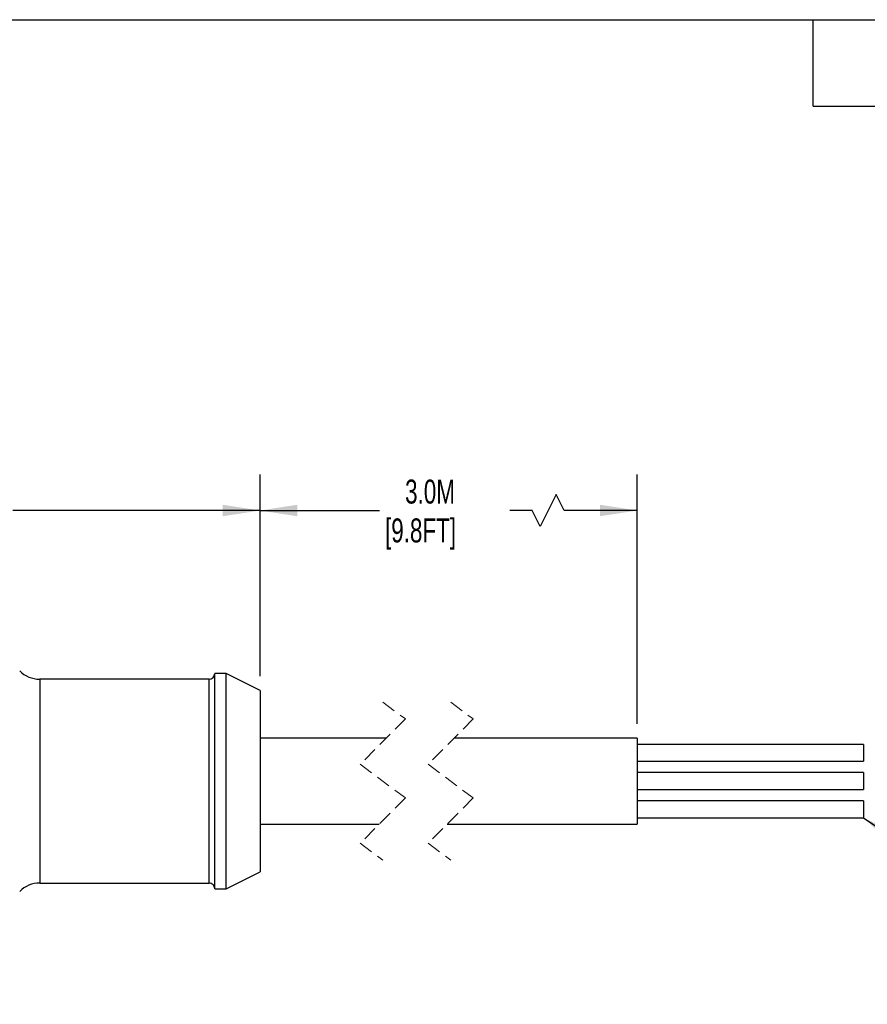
# Model space of a CAD drawing. Header units: millimetres. Extents: x 6 to 273, y 6 to 210.
# Tile 5 of 11: x 66 to 141, y 123 to 210. Entities that reach past the tile are written whole.
import ezdxf

# ---------------------------------------------------------------- set-up
doc = ezdxf.new("R2010")
doc.units = ezdxf.units.MM
doc.linetypes.add('SLD-Dashed', pattern=[1.905, 1.27, -0.635])
doc.linetypes.add('SLD-Solid', pattern=[0])
doc.layers.add('DIMENSIONS', color=140, linetype='SLD-Solid', lineweight=25)
doc.layers.add('TEXT', color=140, linetype='SLD-Solid', lineweight=25)
doc.styles.add('SLDTEXTSTYLE0', font='TXT', dxfattribs={"width": 0.7})
doc.dimstyles.new('SLDDIMSTYLE1', dxfattribs={"dimtxt": 2.158008, "dimasz": 3.302, "dimexe": 0, "dimexo": 0.0625, "dimgap": 0.539502, "dimtad": 0, "dimtih": 1, "dimtoh": 1, "dimdec": 1, "dimrnd": 1e-09, "dimzin": 12, "dimdsep": 46, "dimtxsty": 'SLDTEXTSTYLE0', "dimsah": 1, "dimcen": 0.09, "dimadec": 0, "dimazin": 3, "dimtfac": 1, "dimtdec": 1, "dimtofl": 0, "dimtmove": 0, "dimatfit": 3, "dimfxl": 0, "dimfrac": 2, "dimtolj": 1, "dimtzin": 12, "dimarcsym": 0})
doc.dimstyles.new('SLDDIMSTYLE3', dxfattribs={"dimtxt": 0.18, "dimasz": 3.302, "dimexe": 0, "dimexo": 0.0625, "dimgap": 0, "dimtad": 0, "dimtih": 1, "dimtoh": 1, "dimdec": 0, "dimrnd": 1e-09, "dimzin": 0, "dimdsep": 46, "dimtxsty": 'Standard', "dimsah": 1, "dimcen": 0.09, "dimadec": 0, "dimazin": 0, "dimtfac": 3.302, "dimtdec": 0, "dimtofl": 0, "dimtmove": 0, "dimatfit": 3, "dimfxl": 0, "dimfrac": 2, "dimtolj": 1, "dimtzin": 0, "dimarcsym": 0})

# ---------------------------------------------------------------- blocks, each defined once
blk = doc.blocks.new('_D_7')
at = {"layer": 'DIMENSIONS'}
for p, q in [((32.54, 154.149), (32.54, 169.397)), ((87.025, 151.6), (87.025, 169.397)), ((32.54, 166.222), (52.927, 166.222)), ((55.852, 166.222), (55.127, 166.222)), ((55.127, 166.222), (55.127, 162.792)), ((62.265, 166.222), (62.989, 166.222)), ((62.989, 166.222), (62.989, 162.792)), ((87.025, 166.222), (65.189, 166.222)), ((55.127, 162.792), (55.852, 162.792)), ((62.989, 162.792), (62.265, 162.792)), ((32.54, 123.9), (32.54, 152.625))]:
    blk.add_line(p, q, dxfattribs=at)
for points in [[(32.54, 166.222), (35.842, 165.714), (35.842, 166.73)], [(87.025, 166.222), (83.723, 166.73), (83.723, 165.714)]]:
    blk.add_solid(points, dxfattribs=at)
at = {"layer": 'DIMENSIONS', "char_height": 2.1167, "attachment_point": 1, "style": 'SLDTEXTSTYLE0'}
for s, insert in [('54.5', (55.852, 169.434)), ('2.15', (55.852, 165.521))]:
    blk.add_mtext(s, dxfattribs=dict(at, insert=insert))
blk = doc.blocks.new('_D_8')
at = {"layer": 'DIMENSIONS'}
for p, q in [((87.025, 151.6), (87.025, 169.397)), ((120.349, 147.4), (120.349, 169.397)), ((113.186, 167.633), (111.775, 164.811)), ((113.892, 166.222), (113.186, 167.633)), ((87.025, 166.222), (97.584, 166.222)), ((111.07, 166.222), (109.095, 166.222)), ((111.775, 164.811), (111.07, 166.222)), ((120.349, 166.222), (113.892, 166.222))]:
    blk.add_line(p, q, dxfattribs=at)
for points in [[(87.025, 166.222), (90.327, 165.714), (90.327, 166.73)], [(120.349, 166.222), (117.047, 166.73), (117.047, 165.714)]]:
    blk.add_solid(points, dxfattribs=at)
at = {"layer": 'DIMENSIONS', "char_height": 2.1167, "attachment_point": 1, "style": 'SLDTEXTSTYLE0'}
for s, insert in [('3.0M', (99.841, 168.951)), ('[9.8FT]', (98.067, 165.521))]:
    blk.add_mtext(s, dxfattribs=dict(at, insert=insert))

msp = doc.modelspace()

# ---------------------------------------------------------------- linework, layer by layer
for p, q in [((82.525, 151.33), (67.561, 151.33)), ((67.561, 151.33), (67.561, 133.33)), ((82.525, 133.33), (82.525, 151.33)), ((84.025, 151.83), (83.025, 151.83)), ((83.025, 132.83), (83.025, 151.83)), ((87.025, 150.33), (84.025, 151.83)), ((84.025, 132.83), (84.025, 151.83)), ((87.025, 150.33), (87.025, 134.33)), ((98.179, 146.13), (87.025, 146.13)), ((120.349, 146.13), (104.179, 146.13)), ((120.349, 146.13), (120.349, 138.53)), ((140.349, 145.58), (120.349, 145.58)), ((140.349, 145.58), (140.349, 144.08)), ((120.349, 144.08), (140.349, 144.08)), ((140.349, 143.08), (120.349, 143.08)), ((140.349, 143.08), (140.349, 141.58)), ((120.349, 141.58), (140.349, 141.58)), ((140.349, 140.58), (120.349, 140.58)), ((140.349, 140.58), (140.349, 139.83)), ((120.349, 139.08), (140.349, 139.08)), ((140.349, 139.83), (140.349, 139.08)), ((87.025, 138.53), (97.554, 138.53)), ((103.554, 138.53), (120.349, 138.53)), ((84.025, 132.83), (87.025, 134.33)), ((67.561, 133.33), (82.525, 133.33)), ((83.025, 132.83), (84.025, 132.83))]:
    msp.add_line(p, q)
at = {"color": 7, "linetype": 'SLD-Dashed', "lineweight": 18}
for p, q in [((97.867, 149.305), (99.867, 147.818)), ((103.867, 149.305), (105.867, 147.818)), ((99.867, 147.818), (95.867, 143.818)), ((105.867, 147.818), (101.867, 143.818)), ((95.867, 143.818), (99.867, 140.843)), ((101.867, 143.818), (105.867, 140.843)), ((99.867, 140.843), (95.867, 136.843)), ((105.867, 140.843), (101.867, 136.843)), ((95.867, 136.843), (97.867, 135.355)), ((101.867, 136.843), (103.867, 135.355))]:
    msp.add_line(p, q, dxfattribs=at)
for centre, radius, start, end in [((67.561, 153.83), 2.5, 225.00009, 269.99995), ((82.525, 151.83), 0.5, 269.99994, 359.99985), ((67.561, 130.83), 2.5, 90.00005, 134.99998), ((82.525, 132.83), 0.5, 0.00003, 90.00011)]:
    msp.add_arc(centre, radius, start, end)
at = {"layer": 'TEXT'}
for p, q in [((6.35, 209.55), (273.05, 209.55)), ((135.89, 201.93), (135.89, 209.55)), ((135.89, 201.93), (143.51, 201.93))]:
    msp.add_line(p, q, dxfattribs=at)

# ---------------------------------------------------------------- dimensions: what is measured, and where the dimension line sits
at = {"layer": 'DIMENSIONS'}
dim = msp.add_linear_dim(base=(87.025, 166.222), p1=(32.54, 122.63), p2=(87.025, 150.33), angle=0, dimstyle='SLDDIMSTYLE1', dxfattribs=at)
dim.commit()
dim.dimension.update_dxf_attribs({"geometry": '_D_7', "text_midpoint": (59.058, 166.222), "dimtype": 160})
dim = msp.add_linear_dim(base=(120.349, 166.222), p1=(87.025, 150.33), p2=(120.349, 146.13), angle=0, text='3.0M\\P[9.8FT]', dimstyle='SLDDIMSTYLE1', dxfattribs=at)
dim.commit()
dim.dimension.update_dxf_attribs({"geometry": '_D_8', "text_midpoint": (103.339, 166.222), "dimtype": 160})

# ---------------------------------------------------------------- leaders
at = {"layer": 'TEXT'}
msp.add_leader([(140.349, 139.081), (149.361, 133.024), (155.711, 133.024)], dimstyle='SLDDIMSTYLE3', dxfattribs=at)

doc.saveas('drawing.dxf')
